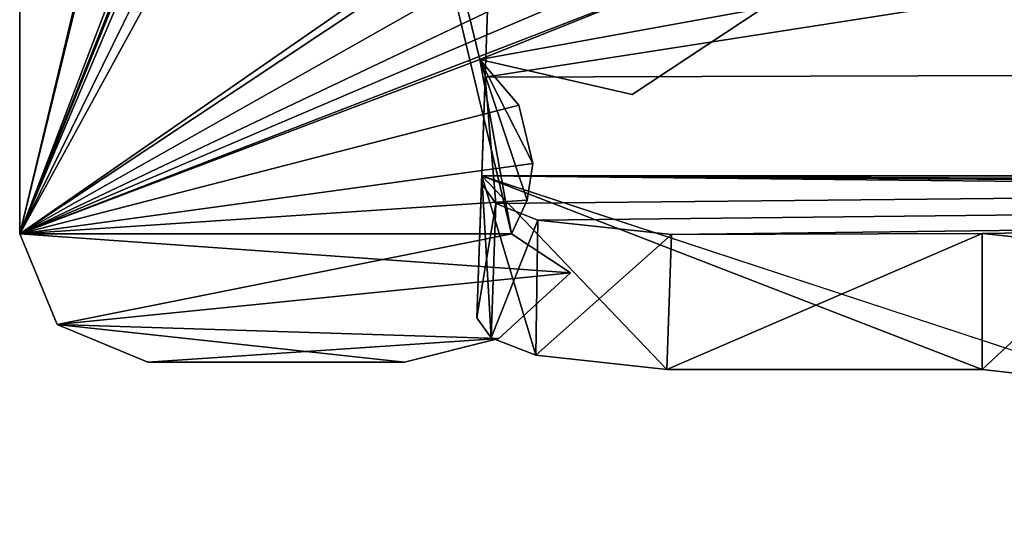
# Model space of a CAD drawing. Header units: millimetres. Extents: x -294 to 294, y -42 to 416.
# Tile 91 of 256: x -284 to -269, y 361 to 369. Entities that reach past the tile are written whole.
import ezdxf

# ---------------------------------------------------------------- set-up
doc = ezdxf.new("R2010")
doc.units = ezdxf.units.MM
doc.header["$LTSCALE"] = 65.185185
for name, color, linetype in [('2751', 7, 'CONTINUOUS'), ('2754', 7, 'CONTINUOUS'), ('2755', 7, 'CONTINUOUS'), ('2779', 7, 'CONTINUOUS'), ('2860', 7, 'CONTINUOUS'), ('2871', 7, 'CONTINUOUS'), ('2872', 7, 'CONTINUOUS'), ('2873', 7, 'CONTINUOUS'), ('695', 7, 'CONTINUOUS'), ('720', 7, 'CONTINUOUS'), ('725', 7, 'CONTINUOUS'), ('726', 7, 'CONTINUOUS'), ('730', 7, 'CONTINUOUS'), ('731', 7, 'CONTINUOUS'), ('732', 7, 'CONTINUOUS'), ('733', 7, 'CONTINUOUS'), ('734', 7, 'CONTINUOUS')]:
    doc.layers.add(name, color=color, linetype=linetype)

msp = doc.modelspace()

# ---------------------------------------------------------------- linework, layer by layer
at = {"layer": '2751', "linetype": 'Continuous'}
for points in [[(-275.237, 411.5, -6.291), (0, 411.5, -7.252), (-276.74, 368.446, -4.782), (-275.237, 411.5, -6.291)], [(0, 411.5, -7.252), (0, 369.18, -5.775), (-276.74, 368.446, -4.782), (0, 411.5, -7.252)]]:
    msp.add_3dface(points, dxfattribs=at)
at = {"layer": '2754', "linetype": 'Continuous'}
for points in [[(-276.74, 368.446, -4.782), (0, 369.18, -5.775), (-276.572, 366.475, -12.141), (-276.74, 368.446, -4.782)], [(-276.572, 366.475, -12.141), (0, 369.18, -5.775), (-275.92, 366.217, -13.112), (-276.572, 366.475, -12.141)], [(-275.92, 366.217, -13.112), (0, 369.18, -5.775), (-273.834, 365.994, -13.973), (-275.92, 366.217, -13.112)], [(-273.834, 365.994, -13.973), (0, 369.18, -5.775), (-268.99, 366.007, -13.99), (-273.834, 365.994, -13.973)], [(-268.99, 366.007, -13.99), (0, 369.18, -5.775), (-266.94, 365.795, -14.809), (-268.99, 366.007, -13.99)], [(-276.798, 366.787, -10.973), (-276.74, 368.446, -4.782), (-276.572, 366.475, -12.141), (-276.798, 366.787, -10.973)]]:
    msp.add_3dface(points, dxfattribs=at)
at = {"layer": '2755', "linetype": 'Continuous'}
for points in [[(-275.149, 414, -4.351), (-276.74, 368.446, -4.782), (-276.794, 366.908, -2.706), (-275.149, 414, -4.351)], [(-275.237, 411.5, -6.291), (-276.74, 368.446, -4.782), (-275.149, 414, -4.351), (-275.237, 411.5, -6.291)], [(-276.74, 368.446, -4.782), (-276.798, 366.787, -10.973), (-276.794, 366.908, -2.706), (-276.74, 368.446, -4.782)], [(-276.794, 366.908, -2.706), (-276.798, 366.787, -10.973), (-276.871, 364.693, -10.973), (-276.794, 366.908, -2.706)]]:
    msp.add_3dface(points, dxfattribs=at)
at = {"layer": '2779', "linetype": 'Continuous'}
for points in [[(-275.149, 414, -4.351), (-276.794, 366.908, -2.706), (276.794, 366.908, -2.706), (-275.149, 414, -4.351)], [(275.149, 414, -4.351), (-275.149, 414, -4.351), (276.794, 366.908, -2.706), (275.149, 414, -4.351)]]:
    msp.add_3dface(points, dxfattribs=at)
at = {"layer": '2860', "linetype": 'Continuous'}
for points in [[(-276.794, 366.908, -2.706), (-276.871, 364.693, -10.973), (-276.646, 364.38, -12.139), (-276.794, 366.908, -2.706)], [(276.794, 366.908, -2.706), (-276.794, 366.908, -2.706), (276.645, 364.38, -12.14), (276.794, 366.908, -2.706)], [(-276.794, 366.908, -2.706), (273.908, 363.889, -13.972), (275.993, 364.12, -13.112), (-276.794, 366.908, -2.706)], [(273.908, 363.889, -13.972), (-276.794, 366.908, -2.706), (268.99, 363.885, -13.99), (273.908, 363.889, -13.972)], [(-276.794, 366.908, -2.706), (275.993, 364.12, -13.112), (276.645, 364.38, -12.14), (-276.794, 366.908, -2.706)], [(268.99, 363.885, -13.99), (-276.794, 366.908, -2.706), (266.94, 363.665, -14.809), (268.99, 363.885, -13.99)], [(-276.794, 366.908, -2.706), (266, 363.081, -16.99), (266.236, 363.393, -15.824), (-276.794, 366.908, -2.706)], [(266, 363.081, -16.99), (-276.794, 366.908, -2.706), (266, 361.256, -23.802), (266, 363.081, -16.99)], [(-276.794, 366.908, -2.706), (266.236, 363.393, -15.824), (266.94, 363.665, -14.809), (-276.794, 366.908, -2.706)], [(266, 361.256, -23.802), (-276.794, 366.908, -2.706), (-266.898, 363.654, -14.849), (266, 361.256, -23.802)], [(-266.898, 363.654, -14.849), (-276.794, 366.908, -2.706), (-268.99, 363.885, -13.99), (-266.898, 363.654, -14.849)], [(-268.99, 363.885, -13.99), (-276.794, 366.908, -2.706), (-273.908, 363.889, -13.972), (-268.99, 363.885, -13.99)], [(-273.908, 363.889, -13.972), (-276.794, 366.908, -2.706), (-275.951, 364.109, -13.154), (-273.908, 363.889, -13.972)], [(-275.951, 364.109, -13.154), (-276.794, 366.908, -2.706), (-276.646, 364.38, -12.139), (-275.951, 364.109, -13.154)]]:
    msp.add_3dface(points, dxfattribs=at)
at = {"layer": '2871', "linetype": 'Continuous'}
for points in [[(-268.99, 366.007, -13.99), (-266.94, 365.795, -14.809), (-268.99, 363.885, -13.99), (-268.99, 366.007, -13.99)], [(-266.94, 365.795, -14.809), (-266.898, 363.654, -14.849), (-268.99, 363.885, -13.99), (-266.94, 365.795, -14.809)]]:
    msp.add_3dface(points, dxfattribs=at)
at = {"layer": '2872', "linetype": 'Continuous'}
for points in [[(-273.834, 365.994, -13.973), (-268.99, 366.007, -13.99), (-273.908, 363.889, -13.972), (-273.834, 365.994, -13.973)], [(-268.99, 366.007, -13.99), (-268.99, 363.885, -13.99), (-273.908, 363.889, -13.972), (-268.99, 366.007, -13.99)]]:
    msp.add_3dface(points, dxfattribs=at)
at = {"layer": '2873', "linetype": 'Continuous'}
for points in [[(-276.798, 366.787, -10.973), (-276.572, 366.475, -12.141), (-276.871, 364.693, -10.973), (-276.798, 366.787, -10.973)], [(-276.871, 364.693, -10.973), (-276.572, 366.475, -12.141), (-276.646, 364.38, -12.139), (-276.871, 364.693, -10.973)], [(-276.572, 366.475, -12.141), (-275.92, 366.217, -13.112), (-276.646, 364.38, -12.139), (-276.572, 366.475, -12.141)], [(-275.92, 366.217, -13.112), (-275.951, 364.109, -13.154), (-276.646, 364.38, -12.139), (-275.92, 366.217, -13.112)], [(-275.92, 366.217, -13.112), (-273.834, 365.994, -13.973), (-275.951, 364.109, -13.154), (-275.92, 366.217, -13.112)], [(-273.834, 365.994, -13.973), (-273.908, 363.889, -13.972), (-275.951, 364.109, -13.154), (-273.834, 365.994, -13.973)]]:
    msp.add_3dface(points, dxfattribs=at)
at = {"layer": '695', "linetype": 'Continuous'}
for points in [[(-276.824, 395.283, -17), (-276.33, 398, -17), (-284, 366, -17), (-276.824, 395.283, -17)], [(-284, 366, -17), (-276.33, 398, -17), (-284, 398, -17), (-284, 366, -17)], [(-273.33, 393.876, -17), (-276.824, 395.283, -17), (-284, 366, -17), (-273.33, 393.876, -17)], [(-273.084, 393.35, -17), (-273.33, 393.876, -17), (-284, 366, -17), (-273.084, 393.35, -17)], [(-273.768, 391.2, -17), (-273.084, 393.35, -17), (-284, 366, -17), (-273.768, 391.2, -17)], [(-273.3, 391.2, -17), (-273.768, 391.2, -17), (-284, 366, -17), (-273.3, 391.2, -17)], [(-271.886, 390.614, -17), (-273.3, 391.2, -17), (-284, 366, -17), (-271.886, 390.614, -17)], [(-271.3, 389.2, -17), (-271.886, 390.614, -17), (-284, 366, -17), (-271.3, 389.2, -17)], [(-271.3, 374.8, -17), (-271.3, 389.2, -17), (-284, 366, -17), (-271.3, 374.8, -17)], [(-273.768, 372.8, -17), (-271.3, 374.8, -17), (-284, 366, -17), (-273.768, 372.8, -17)], [(-273.202, 372.101, -17), (-273.768, 372.8, -17), (-284, 366, -17), (-273.202, 372.101, -17)], [(-273, 371.224, -17), (-273.202, 372.101, -17), (-284, 366, -17), (-273, 371.224, -17)], [(-273.084, 370.65, -17), (-273, 371.224, -17), (-284, 366, -17), (-273.084, 370.65, -17)], [(-273.33, 370.124, -17), (-273.084, 370.65, -17), (-284, 366, -17), (-273.33, 370.124, -17)], [(-276.824, 368.717, -17), (-273.33, 370.124, -17), (-284, 366, -17), (-276.824, 368.717, -17)], [(-272.411, 369.519, -17), (-273.33, 370.124, -17), (-276.824, 368.717, -17), (-272.411, 369.519, -17)], [(-274.446, 368.174, -17), (-272.411, 369.519, -17), (-276.824, 368.717, -17), (-274.446, 368.174, -17)], [(-276.218, 368.007, -17), (-276.824, 368.717, -17), (-284, 366, -17), (-276.218, 368.007, -17)], [(-276, 367.1, -17), (-276.218, 368.007, -17), (-284, 366, -17), (-276, 367.1, -17)], [(-276.084, 366.526, -17), (-276, 367.1, -17), (-284, 366, -17), (-276.084, 366.526, -17)], [(-276.33, 366, -17), (-276.084, 366.526, -17), (-284, 366, -17), (-276.33, 366, -17)], [(-283.414, 364.586, -17), (-276.33, 366, -17), (-284, 366, -17), (-283.414, 364.586, -17)], [(-275.411, 365.395, -17), (-276.33, 366, -17), (-283.414, 364.586, -17), (-275.411, 365.395, -17)], [(-276.53, 364.371, -17), (-275.411, 365.395, -17), (-283.414, 364.586, -17), (-276.53, 364.371, -17)], [(-282, 364, -17), (-276.53, 364.371, -17), (-283.414, 364.586, -17), (-282, 364, -17)], [(-278, 364, -17), (-276.53, 364.371, -17), (-282, 364, -17), (-278, 364, -17)]]:
    msp.add_3dface(points, dxfattribs=at)
at = {"layer": '720', "linetype": 'Continuous'}
for points in [[(-272.411, 369.519, -17), (-274.446, 368.174, -17), (-272.411, 369.519, -317), (-272.411, 369.519, -17)], [(-274.446, 368.174, -17), (-274.446, 368.174, -317), (-272.411, 369.519, -317), (-274.446, 368.174, -17)], [(-274.446, 368.174, -17), (-276.824, 368.717, -17), (-274.446, 368.174, -317), (-274.446, 368.174, -17)], [(-276.824, 368.717, -17), (-276.824, 368.717, -317), (-274.446, 368.174, -317), (-276.824, 368.717, -17)]]:
    msp.add_3dface(points, dxfattribs=at)
at = {"layer": '725', "linetype": 'Continuous'}
for points in [[(-284, 366, -317), (-284, 398, -317), (-276.33, 366, -317), (-284, 366, -317)], [(-276.33, 366, -317), (-284, 398, -317), (-276.824, 368.717, -317), (-276.33, 366, -317)], [(-276.824, 368.717, -317), (-284, 398, -317), (-273.33, 370.124, -317), (-276.824, 368.717, -317)], [(-272.411, 369.519, -317), (-276.824, 368.717, -317), (-273.33, 370.124, -317), (-272.411, 369.519, -317)], [(-274.446, 368.174, -317), (-276.824, 368.717, -317), (-272.411, 369.519, -317), (-274.446, 368.174, -317)], [(-276.084, 366.526, -317), (-276.33, 366, -317), (-276.824, 368.717, -317), (-276.084, 366.526, -317)], [(-276, 367.1, -317), (-276.084, 366.526, -317), (-276.824, 368.717, -317), (-276, 367.1, -317)], [(-276.218, 368.007, -317), (-276, 367.1, -317), (-276.824, 368.717, -317), (-276.218, 368.007, -317)], [(-283.414, 364.586, -317), (-284, 366, -317), (-275.411, 365.395, -317), (-283.414, 364.586, -317)], [(-275.411, 365.395, -317), (-284, 366, -317), (-276.33, 366, -317), (-275.411, 365.395, -317)], [(-276.53, 364.371, -317), (-283.414, 364.586, -317), (-275.411, 365.395, -317), (-276.53, 364.371, -317)], [(-282, 364, -317), (-283.414, 364.586, -317), (-278, 364, -317), (-282, 364, -317)], [(-278, 364, -317), (-283.414, 364.586, -317), (-276.53, 364.371, -317), (-278, 364, -317)]]:
    msp.add_3dface(points, dxfattribs=at)
at = {"layer": '726', "linetype": 'Continuous'}
for points in [[(-284, 366, -17), (-284, 398, -17), (-284, 383.82, -40.953), (-284, 366, -17)], [(-284, 398, -317), (-284, 366, -317), (-284, 379.9, -254), (-284, 398, -317)], [(-284, 382, -39.9), (-284, 366, -17), (-284, 383.82, -40.953), (-284, 382, -39.9)], [(-284, 366, -17), (-284, 382, -221.9), (-284, 379.315, -223.451), (-284, 366, -17)], [(-284, 382, -221.9), (-284, 366, -17), (-284, 379.316, -70.55), (-284, 382, -221.9)], [(-284, 366, -17), (-284, 382, -39.9), (-284, 380.182, -40.948), (-284, 366, -17)], [(-284, 366, -17), (-284, 380.18, -43.047), (-284, 382, -65.9), (-284, 366, -17)], [(-284, 366, -17), (-284, 382, -65.9), (-284, 379.315, -67.451), (-284, 366, -17)], [(-284, 366, -17), (-284, 379.316, -226.55), (-284, 380.515, -248.515), (-284, 366, -17)], [(-284, 379.9, -250), (-284, 366, -17), (-284, 380.515, -248.515), (-284, 379.9, -250)], [(-284, 380.18, -43.047), (-284, 366, -17), (-284, 380.182, -40.948), (-284, 380.18, -43.047)], [(-284, 366, -317), (-284, 366, -17), (-284, 379.9, -254), (-284, 366, -317)], [(-284, 379.9, -254), (-284, 366, -17), (-284, 379.9, -250), (-284, 379.9, -254)], [(-284, 379.316, -226.55), (-284, 366, -17), (-284, 379.315, -223.451), (-284, 379.316, -226.55)], [(-284, 379.316, -70.55), (-284, 366, -17), (-284, 379.315, -67.451), (-284, 379.316, -70.55)]]:
    msp.add_3dface(points, dxfattribs=at)
at = {"layer": '730', "linetype": 'Continuous'}
for points in [[(-283.414, 364.586, -17), (-284, 366, -17), (-283.414, 364.586, -317), (-283.414, 364.586, -17)], [(-284, 366, -17), (-284, 366, -317), (-283.414, 364.586, -317), (-284, 366, -17)], [(-282, 364, -17), (-283.414, 364.586, -17), (-282, 364, -317), (-282, 364, -17)], [(-283.414, 364.586, -17), (-283.414, 364.586, -317), (-282, 364, -317), (-283.414, 364.586, -17)]]:
    msp.add_3dface(points, dxfattribs=at)
at = {"layer": '731', "linetype": 'Continuous'}
for points in [[(-278, 364, -17), (-282, 364, -17), (-282, 364, -317), (-278, 364, -17)], [(-278, 364, -17), (-282, 364, -317), (-278, 364, -317), (-278, 364, -17)]]:
    msp.add_3dface(points, dxfattribs=at)
at = {"layer": '732', "linetype": 'Continuous'}
for points in [[(-275.411, 365.395, -17), (-276.53, 364.371, -17), (-275.411, 365.395, -317), (-275.411, 365.395, -17)], [(-276.53, 364.371, -17), (-276.53, 364.371, -317), (-275.411, 365.395, -317), (-276.53, 364.371, -17)], [(-276.53, 364.371, -17), (-278, 364, -17), (-276.53, 364.371, -317), (-276.53, 364.371, -17)], [(-278, 364, -17), (-278, 364, -317), (-276.53, 364.371, -317), (-278, 364, -17)]]:
    msp.add_3dface(points, dxfattribs=at)
at = {"layer": '733', "linetype": 'Continuous'}
for points in [[(-276.33, 366, -17), (-275.411, 365.395, -17), (-275.411, 365.395, -317), (-276.33, 366, -17)], [(-276.33, 366, -17), (-275.411, 365.395, -317), (-276.33, 366, -317), (-276.33, 366, -17)]]:
    msp.add_3dface(points, dxfattribs=at)
at = {"layer": '734', "linetype": 'Continuous'}
for points in [[(-276.824, 368.717, -17), (-276.218, 368.007, -17), (-276.824, 368.717, -317), (-276.824, 368.717, -17)], [(-276.218, 368.007, -17), (-276.218, 368.007, -317), (-276.824, 368.717, -317), (-276.218, 368.007, -17)], [(-276.218, 368.007, -17), (-276, 367.1, -17), (-276.218, 368.007, -317), (-276.218, 368.007, -17)], [(-276, 367.1, -17), (-276, 367.1, -317), (-276.218, 368.007, -317), (-276, 367.1, -17)], [(-276, 367.1, -17), (-276.084, 366.526, -17), (-276, 367.1, -317), (-276, 367.1, -17)], [(-276.084, 366.526, -17), (-276.084, 366.526, -317), (-276, 367.1, -317), (-276.084, 366.526, -17)], [(-276.084, 366.526, -17), (-276.33, 366, -17), (-276.084, 366.526, -317), (-276.084, 366.526, -17)], [(-276.33, 366, -17), (-276.33, 366, -317), (-276.084, 366.526, -317), (-276.33, 366, -17)]]:
    msp.add_3dface(points, dxfattribs=at)

doc.saveas('drawing.dxf')
